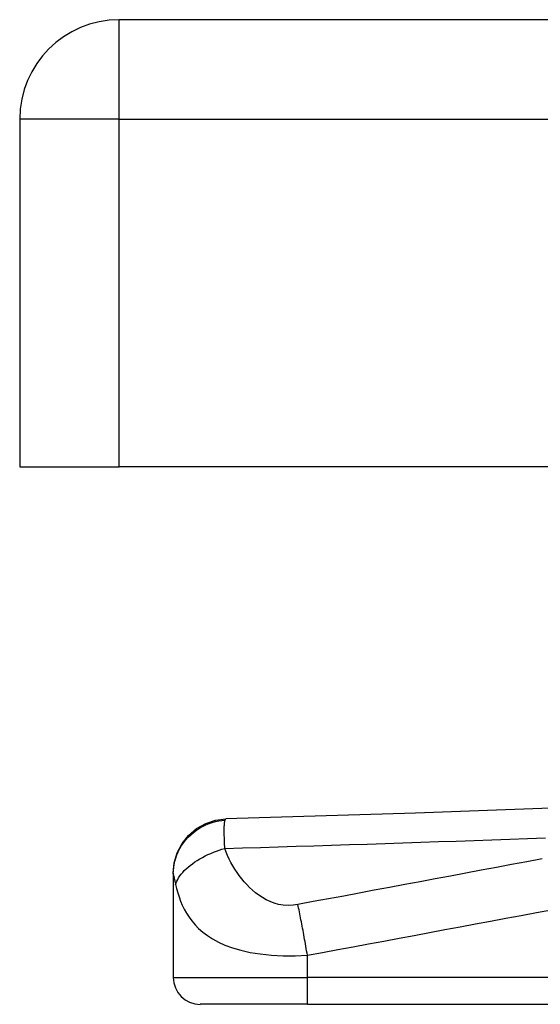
# Model space of a CAD drawing. Header units: inches. Extents: x 1.4 to 22.9, y 1.1 to 12.3.
# Tile 13 of 26: x 1.357 to 2.121, y 10.721 to 12.166. Entities that reach past the tile are written whole.
import ezdxf

# ---------------------------------------------------------------- set-up
doc = ezdxf.new("R2010")
doc.units = ezdxf.units.IN
doc.header["$MEASUREMENT"] = 0
doc.layers.add('Visible Edges(ANSI)', color=7, linetype='Continuous', lineweight=25)
doc.layers.add('Visible Tangent Edges(ANSI)', color=7, linetype='Continuous', lineweight=25)

msp = doc.modelspace()

# ---------------------------------------------------------------- linework, layer by layer
at = {"layer": 'Visible Edges(ANSI)'}
for p, q in [((5.2909, 12.166), (1.5029, 12.166)), ((1.3569, 12.02), (1.3569, 11.51)), ((1.3569, 11.51), (1.5029, 11.51)), ((5.2909, 11.51), (1.5029, 11.51)), ((1.5823, 10.9138), (1.5823, 10.9126)), ((1.5823, 10.9126), (1.5823, 10.7605)), ((1.7791, 10.7212), (1.6216, 10.7212)), ((1.7791, 10.7212), (2.4282, 10.7212))]:
    msp.add_line(p, q, dxfattribs=at)
at = {"layer": 'Visible Edges(ANSI)', "flags": 128}
for points in [[(2.2156, 11.012), (1.9375, 11.0018), (1.6594, 10.9931)], [(1.5823, 10.9138), (1.5837, 10.929), (1.5881, 10.9436), (1.5952, 10.9572), (1.6047, 10.9691), (1.6164, 10.979), (1.6298, 10.9865), (1.6443, 10.9912), (1.6594, 10.9931)]]:
    msp.add_lwpolyline(points, dxfattribs=at)
at = {"layer": 'Visible Edges(ANSI)'}
for centre, radius, start, end in [((1.5029, 12.02), 0.146, 90, 180), ((1.6216, 10.7605), 0.0394, 180, 270)]:
    msp.add_arc(centre, radius, start, end, dxfattribs=at)
at = {"layer": 'Visible Tangent Edges(ANSI)'}
for p, q in [((1.5029, 12.02), (1.5029, 12.166)), ((1.5029, 12.02), (1.3569, 12.02)), ((1.5029, 12.02), (5.2909, 12.02)), ((1.5029, 11.51), (1.5029, 12.02)), ((1.7791, 10.7605), (1.7791, 10.7931)), ((1.5823, 10.7605), (1.7791, 10.7605)), ((1.7791, 10.7212), (1.7791, 10.7605)), ((2.4282, 10.7605), (1.7791, 10.7605))]:
    msp.add_line(p, q, dxfattribs=at)
at = {"layer": 'Visible Tangent Edges(ANSI)', "flags": 128}
for points in [[(1.5823, 10.9126), (1.5824, 10.9171), (1.5828, 10.9217), (1.5835, 10.9263), (1.5845, 10.931), (1.5859, 10.9357), (1.5876, 10.9404), (1.5896, 10.9451), (1.5919, 10.9496), (1.5945, 10.9541), (1.5975, 10.9584), (1.6008, 10.9625), (1.6043, 10.9664), (1.6081, 10.9701), (1.6121, 10.9735), (1.6164, 10.9767), (1.6208, 10.9796), (1.6253, 10.9821), (1.63, 10.9844), (1.6347, 10.9863), (1.6394, 10.9879), (1.6442, 10.9892), (1.6489, 10.9902), (1.6536, 10.9909), (1.6582, 10.9913)], [(1.6578, 10.9499), (1.6577, 10.9525), (1.6576, 10.955), (1.6575, 10.9574), (1.6574, 10.9598), (1.6573, 10.962), (1.6573, 10.9642), (1.6572, 10.9663), (1.6571, 10.9683), (1.6571, 10.9702), (1.657, 10.9721), (1.657, 10.9739), (1.657, 10.9758), (1.657, 10.9778), (1.657, 10.9796), (1.6571, 10.9812), (1.6571, 10.9828), (1.6572, 10.9842), (1.6573, 10.9856), (1.6574, 10.9868), (1.6575, 10.9879), (1.6577, 10.9889), (1.6578, 10.9898), (1.658, 10.9906), (1.6582, 10.9913)], [(1.6582, 10.9913), (1.6583, 10.9915), (1.6583, 10.9916), (1.6584, 10.9918), (1.6584, 10.9919), (1.6585, 10.992), (1.6585, 10.9921), (1.6586, 10.9922), (1.6586, 10.9923), (1.6587, 10.9924), (1.6587, 10.9925), (1.6588, 10.9926), (1.6588, 10.9927), (1.6589, 10.9928), (1.6589, 10.9928), (1.659, 10.9929), (1.659, 10.9929), (1.6591, 10.993), (1.6591, 10.993), (1.6592, 10.9931), (1.6592, 10.9931), (1.6593, 10.9931), (1.6593, 10.9931), (1.6594, 10.9931), (1.6594, 10.9931)], [(1.6578, 10.9499), (1.684, 10.9506), (1.7101, 10.9514), (1.7362, 10.9522), (1.7623, 10.953), (1.7885, 10.9538), (1.8146, 10.9546), (1.8407, 10.9555), (1.8669, 10.9563), (1.893, 10.9572), (1.9191, 10.9581), (1.9453, 10.959), (1.9714, 10.9599), (1.9975, 10.9608), (2.0237, 10.9617), (2.0498, 10.9626), (2.0759, 10.9636), (2.1021, 10.9645), (2.1282, 10.9655)], [(1.5857, 10.8972), (1.5864, 10.8996), (1.5874, 10.902), (1.5887, 10.9045), (1.5901, 10.907), (1.5918, 10.9095), (1.5938, 10.9121), (1.596, 10.9147), (1.5984, 10.9173), (1.6011, 10.9199), (1.6039, 10.9225), (1.607, 10.9251), (1.6103, 10.9275), (1.6137, 10.93), (1.6174, 10.9323), (1.6211, 10.9346), (1.625, 10.9368), (1.629, 10.9388), (1.633, 10.9408), (1.6371, 10.9426), (1.6413, 10.9443), (1.6454, 10.9459), (1.6496, 10.9474), (1.6537, 10.9487), (1.6578, 10.9499)], [(1.7652, 10.8675), (1.758, 10.8665), (1.7508, 10.8662), (1.7437, 10.8667), (1.7368, 10.8678), (1.7303, 10.8696), (1.7242, 10.8719), (1.7184, 10.8747), (1.7129, 10.8778), (1.7078, 10.8812), (1.703, 10.8848), (1.6985, 10.8887), (1.6942, 10.8927), (1.6901, 10.8968), (1.6862, 10.9011), (1.6826, 10.9055), (1.6791, 10.91), (1.6758, 10.9147), (1.6726, 10.9194), (1.6697, 10.9242), (1.6669, 10.9291), (1.6643, 10.9342), (1.662, 10.9393), (1.6598, 10.9446), (1.6578, 10.9499)], [(2.1235, 10.9345), (2.1011, 10.9304), (2.0787, 10.9262), (2.0563, 10.922), (2.0339, 10.9178), (2.0115, 10.9136), (1.9891, 10.9094), (1.9667, 10.9052), (1.9443, 10.9011), (1.9219, 10.8969), (1.8996, 10.8927), (1.8772, 10.8885), (1.8548, 10.8843), (1.8324, 10.8801), (1.8099, 10.8759), (1.7875, 10.8718), (1.7652, 10.8675)], [(1.5823, 10.9126), (1.5823, 10.9123), (1.5823, 10.9119), (1.5823, 10.9115), (1.5824, 10.9111), (1.5825, 10.9107), (1.5826, 10.9101), (1.5827, 10.9096), (1.5828, 10.909), (1.583, 10.9084), (1.5831, 10.9078), (1.5833, 10.9071), (1.5835, 10.9064), (1.5837, 10.9057), (1.5838, 10.905), (1.584, 10.9043), (1.5842, 10.9036), (1.5844, 10.9029), (1.5845, 10.9021), (1.5847, 10.9014), (1.5849, 10.9006), (1.5851, 10.8998), (1.5853, 10.8989), (1.5855, 10.8981), (1.5857, 10.8972)], [(1.5857, 10.8972), (1.5871, 10.8911), (1.5888, 10.8849), (1.5907, 10.8788), (1.593, 10.8727), (1.5955, 10.8668), (1.5984, 10.8608), (1.6016, 10.8549), (1.6053, 10.8492), (1.6095, 10.8435), (1.6142, 10.8379), (1.6194, 10.8325), (1.6254, 10.8272), (1.6322, 10.8221), (1.6398, 10.8172), (1.6484, 10.8125), (1.6581, 10.8081), (1.669, 10.8041), (1.6813, 10.8005), (1.6949, 10.7974), (1.7098, 10.795), (1.7261, 10.7932), (1.7433, 10.7923), (1.7611, 10.7923), (1.7791, 10.7931)], [(1.7791, 10.7931), (1.7785, 10.7964), (1.7779, 10.7997), (1.7774, 10.8031), (1.7768, 10.8064), (1.7762, 10.8097), (1.7756, 10.8131), (1.775, 10.8164), (1.7744, 10.8197), (1.7738, 10.823), (1.7732, 10.8263), (1.7726, 10.8295), (1.772, 10.8327), (1.7714, 10.8359), (1.7708, 10.8391), (1.7702, 10.8422), (1.7696, 10.8452), (1.769, 10.8482), (1.7685, 10.8512), (1.7679, 10.8541), (1.7673, 10.8569), (1.7668, 10.8596), (1.7662, 10.8623), (1.7657, 10.865), (1.7652, 10.8675)], [(1.7791, 10.7931), (1.8014, 10.7972), (1.8238, 10.8014), (1.8463, 10.8056), (1.8687, 10.8098), (1.8911, 10.8139), (1.9135, 10.8181), (1.9359, 10.8223), (1.9583, 10.8265), (1.9807, 10.8307), (2.0031, 10.8349), (2.0255, 10.8391), (2.0479, 10.8432), (2.0703, 10.8474), (2.0926, 10.8516), (2.115, 10.8558), (2.1374, 10.86)]]:
    msp.add_lwpolyline(points, dxfattribs=at)

doc.saveas('drawing.dxf')
